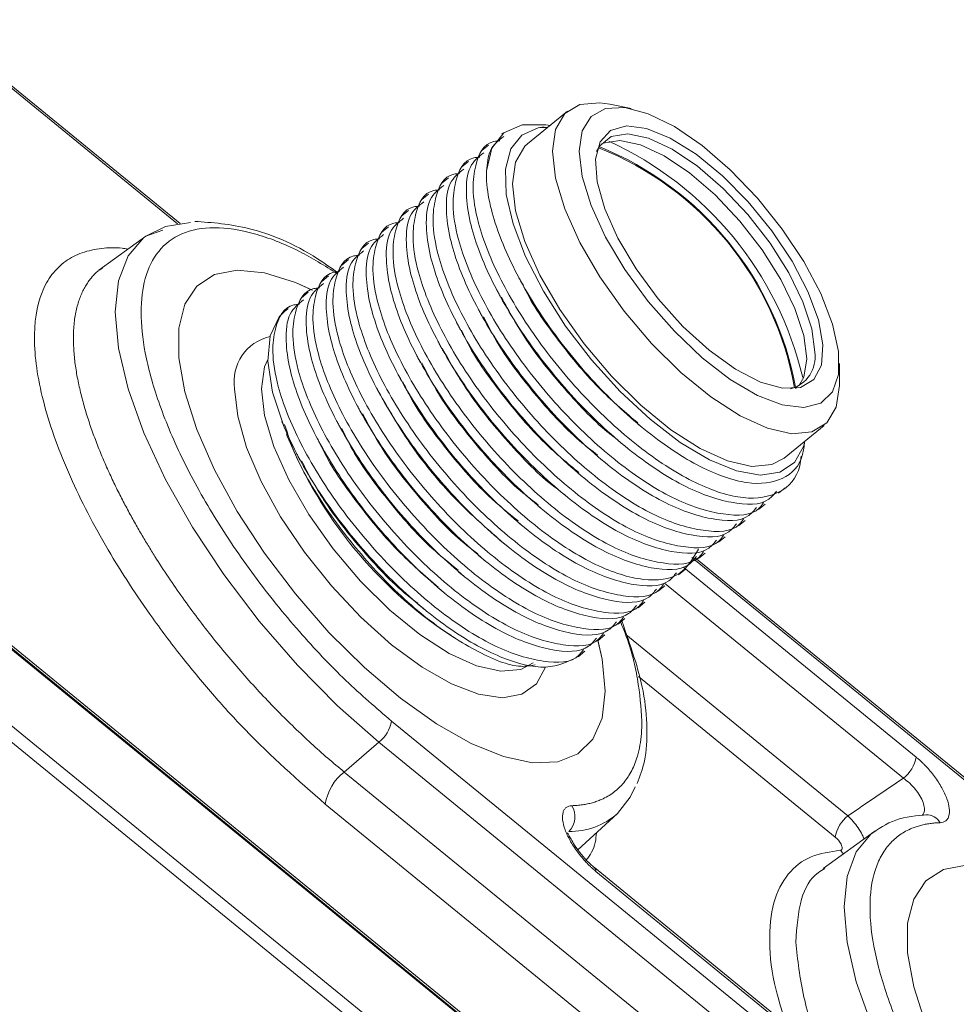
# Model space of a CAD drawing. Header units: millimetres. Extents: x 0 to 420, y 0 to 297.
# Tile 45 of 64: x 374 to 386, y 183 to 196. Entities that reach past the tile are written whole.
import ezdxf

# ---------------------------------------------------------------- set-up
doc = ezdxf.new("R2010")
doc.units = ezdxf.units.MM

msp = doc.modelspace()

# ---------------------------------------------------------------- linework, layer by layer
at = {"color": 7, "linetype": 'Continuous', "lineweight": 15}
for p, q in [((376.04723174, 193.22978748), (372.74350887, 195.92741204)), ((382.02071512, 194.74902317), (381.73785708, 194.80674784)), ((381.17848411, 194.71619299), (380.64815558, 194.2831581)), ((380.79110715, 194.4945353), (380.91079893, 194.4976185)), ((380.32676479, 194.42417181), (380.30934233, 194.40994567)), ((380.13254684, 194.26558493), (380.04417543, 194.19342607)), ((379.86737994, 194.04906534), (379.77901381, 193.97691078)), ((379.60221831, 193.83255004), (379.51384691, 193.76039119)), ((379.33705142, 193.61603045), (379.24868528, 193.54387589)), ((379.07188452, 193.39951086), (378.98351838, 193.3273563)), ((378.80672289, 193.18299557), (378.71835148, 193.11083671)), ((375.59385809, 193.06116282), (374.97372517, 192.61149084)), ((375.82035525, 193.13795925), (375.59480113, 193.06184658)), ((378.54155599, 192.96647597), (378.45318986, 192.89432141)), ((378.27638909, 192.74995638), (378.18802296, 192.67780182)), ((375.02014465, 192.63087557), (374.96512721, 192.60227653)), ((378.01122746, 192.53344109), (377.92285606, 192.46128223)), ((377.74606057, 192.31692149), (377.65769443, 192.24476694)), ((377.48089367, 192.1004019), (377.43146069, 192.06003785)), ((384.77860995, 191.08280137), (384.77860995, 191.37148842)), ((377.39396053, 190.60636888), (377.40099378, 190.58783116)), ((377.4027218, 190.5884721), (377.42408499, 190.52940048)), ((377.4561482, 190.44259679), (377.46793351, 190.4115701)), ((384.04771511, 190.11979082), (384.57804364, 190.55282571)), ((383.97161371, 189.65420851), (384.05998511, 189.72636737)), ((383.70645208, 189.43769322), (383.79481822, 189.50984778)), ((383.44128518, 189.22117363), (383.52965132, 189.29332818)), ((383.17611828, 189.00465403), (383.26448969, 189.07681289)), ((387.84076289, 184.74147398), (382.86986875, 188.80041192)), ((382.91095666, 188.78813874), (382.99932279, 188.8602933)), ((382.64578976, 188.57161915), (382.73415589, 188.64377371)), ((372.92573604, 188.36261119), (392.72472916, 172.19592527)), ((382.38062286, 188.35509956), (382.46899426, 188.42725841)), ((392.72774266, 172.15848865), (372.92874954, 188.32517457)), ((372.93807453, 188.30052173), (392.73706765, 172.13383582)), ((382.11546123, 188.13858426), (382.20382737, 188.21073882)), ((381.85029433, 187.92206467), (381.93866574, 187.99422353)), ((379.61842378, 187.77791012), (379.68928317, 187.73306648)), ((381.58512744, 187.70554508), (381.67349884, 187.77770393)), ((381.31996054, 187.48902548), (381.40833194, 187.56118434)), ((392.73706765, 171.12358243), (372.93807453, 187.29026834)), ((372.84968732, 187.14593654), (392.64868044, 170.97925063)), ((378.84775285, 186.636313), (388.49976048, 178.75505485)), ((378.22182473, 185.96147748), (378.68022966, 186.35539696)), ((378.68022966, 186.35539696), (388.33223729, 178.47413881)), ((378.22182473, 185.96147748), (387.87383236, 178.08021933)), ((377.97057683, 185.5363593), (387.62258446, 177.65510115)), ((381.31582488, 184.93142981), (381.83979977, 185.41189502)), ((385.24586572, 185.17990468), (384.56178022, 184.6838674)), ((385.77523014, 181.23247443), (381.53497796, 184.69481339)), ((385.79388539, 181.18317307), (381.5536332, 184.64551203))]:
    msp.add_line(p, q, dxfattribs=at)
at = {"color": 8, "linetype": 'Continuous', "lineweight": 15}
for p, q in [((372.76214305, 195.88060963), (376.01400949, 193.22532796)), ((382.82387073, 188.80390259), (387.8227135, 184.72214345)), ((382.7191042, 188.67078365), (385.79388539, 186.16009933)), ((382.46128666, 188.46360094), (385.6263622, 185.87918759)), ((384.89221678, 185.38158252), (381.9516575, 187.78266918)), ((382.12025017, 187.2248277), (384.72471994, 185.09817183))]:
    msp.add_line(p, q, dxfattribs=at)
at = {"color": 7, "linetype": 'Continuous', "lineweight": 15, "flags": 128}
for points in [[(384.77860995, 191.08280137), (384.73708477, 190.79414093), (384.61431627, 190.58591808), (384.41567817, 190.46722469), (384.14984746, 190.44325106), (383.8284356, 190.51504944), (383.46550381, 190.67947814), (383.0769046, 190.92934786), (382.67962314, 191.25374438), (382.29102393, 191.6384889), (381.92808688, 192.06676172), (381.60668028, 192.51985086), (381.34084957, 192.97794773), (381.14220621, 193.42103765), (381.01944297, 193.82974718), (380.97791252, 194.18622593), (381.01944297, 194.47487777), (381.14220621, 194.68310922), (381.34084957, 194.80179831), (381.60668028, 194.82577194), (381.73785708, 194.80674784)], [(381.33146663, 194.18622163), (381.37175902, 194.45581103), (381.49076591, 194.646989), (381.68291339, 194.75081426), (381.93921892, 194.762432), (382.24770224, 194.68130189), (382.59393333, 194.51121512), (382.96172253, 194.26012665), (383.33387921, 193.93977221), (383.6929967, 193.56513496), (384.02228476, 193.15373132), (384.30634398, 192.72479799), (384.53189284, 192.29839718), (384.68838409, 191.89446172), (384.76850525, 191.53187455), (384.76850525, 191.22759981), (384.68838409, 190.99585702), (384.53189284, 190.84748455), (384.30634398, 190.78942344), (384.02228476, 190.824382), (383.6929967, 190.95073694), (383.33387921, 191.16256787), (382.96172253, 191.44997565), (382.59393333, 191.79951697), (382.24770224, 192.19485384), (381.93921892, 192.61749787), (381.68291339, 193.04768345), (381.49076591, 193.46530553), (381.37175902, 193.85082718), (381.33146663, 194.18622163)], [(380.10603647, 193.9245734), (380.17607927, 194.22384954), (380.3351204, 194.43085465), (380.57625832, 194.53658311), (380.88900901, 194.53644698), (380.95118088, 194.5252558)], [(380.79110715, 194.4945353), (380.57265477, 194.39873515), (380.42561495, 194.21455022), (380.35589353, 193.9493949), (380.36629853, 193.61393559), (380.45641376, 193.2216564), (380.62260932, 192.78834725), (380.85819967, 192.3314372), (381.15371756, 191.86928903), (381.49726706, 191.42050669), (381.87503453, 191.00313955), (382.27182077, 190.63397264), (382.67166792, 190.32785557), (383.05849697, 190.0971003), (383.41674518, 189.95098643), (383.73199834, 189.89539983), (383.99158605, 189.93256584), (384.18505589, 190.06099337), (384.30463703, 190.2755178), (384.32299198, 190.34456568)], [(383.05503566, 191.54765481), (382.7072504, 191.86482317), (382.37821522, 192.23126708), (382.08566868, 192.62722909), (381.84537896, 193.03136922), (381.67030095, 193.42189622), (381.56987555, 193.77775482), (381.54951862, 194.07976127), (381.61032072, 194.31163565), (381.74901019, 194.46087931), (381.95810597, 194.51944584), (382.22633905, 194.4841754), (382.53924779, 194.3569667), (382.87996292, 194.1446866), (383.23011367, 193.85877422), (383.57082879, 193.51463872), (383.88373753, 193.1308419), (384.15197061, 192.72806582), (384.36106639, 192.32802881), (384.4997506, 191.95229822), (384.56055796, 191.62112475), (384.54019577, 191.35236713), (384.43977036, 191.16051141), (384.26469762, 191.05589679), (384.0244079, 191.04416939), (383.73185609, 191.12596406), (383.40282091, 191.29686146), (383.05503566, 191.54765481)], [(384.45157675, 191.52305472), (384.4120272, 191.83159713), (384.29551224, 192.18809013), (384.10830647, 192.57332405), (383.86050935, 192.9665231), (383.56547614, 193.34649385), (383.23911729, 193.6927479), (382.89901856, 193.98662464), (382.56351911, 194.21227626), (382.2507052, 194.35754107), (381.97744611, 194.41458019), (381.75846689, 194.38032926), (381.60556866, 194.25663188), (381.56422787, 194.18190526)], [(384.04771511, 190.11979082), (383.88534965, 190.0341898), (383.61951894, 190.01021618), (383.29810707, 190.08201456), (382.93517529, 190.24644325), (382.54657608, 190.49631297), (382.14929461, 190.8207095), (381.7606954, 191.20545401), (381.39775835, 191.63372684), (381.07635175, 192.08681597), (380.81052104, 192.54491284), (380.61187768, 192.98800276), (380.48911445, 193.3967123), (380.447584, 193.75319105), (380.48911445, 194.04184288), (380.61187768, 194.25007433), (380.64815558, 194.2831581)], [(384.34550894, 191.43644602), (384.30595939, 191.74498843), (384.18944443, 192.10148143), (384.00223866, 192.48671535), (383.75444153, 192.8799144), (383.45940833, 193.25988515), (383.13304947, 193.6061392), (382.79295075, 193.90001594), (382.4574513, 194.12566756), (382.14463739, 194.27093238), (381.87137829, 194.3279715), (381.65239381, 194.29372486), (381.62320711, 194.27980598)], [(375.59385809, 193.06116282), (375.8547945, 193.18965452), (376.18738055, 193.23907337)], [(381.67618043, 187.0339125), (381.63549819, 186.67688121), (381.51461576, 186.39656689), (381.31701026, 186.20102509), (381.04837152, 186.09588954), (380.71642294, 186.08417861), (380.33072132, 186.16622221), (379.90235129, 186.33967905), (379.44364606, 186.5995453), (378.96779761, 186.93834383), (378.48849311, 187.34633937), (378.01952513, 187.81178802), (377.57438592, 188.32129427), (377.16587759, 188.86020678), (376.80575384, 189.41302272), (376.50437753, 189.96383083), (376.27040984, 190.49680182), (376.11059426, 190.99658407), (376.02951953, 191.44881119), (376.02951953, 191.84046766), (376.11059426, 192.16029313), (376.27040984, 192.39908349), (376.50437753, 192.54996614), (376.80575384, 192.60860214), (377.16587759, 192.57330661), (377.57438592, 192.44509597), (377.80047215, 192.34361094)], [(377.78694301, 192.35022358), (377.57438592, 192.44509597), (377.16587759, 192.57330661), (376.80575384, 192.60860214), (376.50437753, 192.54996614), (376.27040984, 192.39908349), (376.11059426, 192.16029313), (376.02951953, 191.84046766), (376.02951953, 191.44881119), (376.11059426, 190.99658407), (376.27040984, 190.49680182), (376.50437753, 189.96383083), (376.80575384, 189.41302272), (377.16587759, 188.86020678), (377.57438592, 188.32129427), (378.01952513, 187.81178802), (378.48849311, 187.34633937), (378.96779761, 186.93834383), (379.44364606, 186.5995453), (379.90235129, 186.33967905), (380.33072132, 186.16622221), (380.71642294, 186.08417861), (381.04837152, 186.09588954), (381.31701026, 186.20102509), (381.51461576, 186.39656689), (381.63549819, 186.67688121), (381.67618043, 187.0339125), (381.67618043, 187.0339125)], [(377.42408499, 190.52940048), (377.27153447, 190.99412757), (377.20899381, 191.40382267), (377.2391973, 191.74056693), (377.36082257, 191.98962484), (377.43146069, 192.06003785)], [(384.23938844, 191.07582337), (384.30595939, 191.19249125), (384.34550894, 191.43644602)], [(381.67618043, 187.0339125), (381.63549819, 187.45737691), (381.57959566, 187.71106059)], [(381.58129734, 187.70448394), (381.63549819, 187.45737691), (381.67618043, 187.0339125)], [(381.83979977, 185.41189502), (382.00969371, 185.62718697), (382.07430483, 185.76333923)], [(385.24586572, 185.17990468), (385.20290228, 185.14653362), (385.19776563, 185.14222887)], [(386.45776147, 181.53176457), (386.15638516, 182.08257268), (385.92241747, 182.61554368), (385.76260189, 183.11532592), (385.68152189, 183.56755735), (385.68152189, 183.95921382), (385.76260189, 184.27903498), (385.92241747, 184.51782534), (386.15638516, 184.66870799), (386.45776147, 184.727344)], [(386.45776147, 184.727344), (386.15638516, 184.66870799), (385.92241747, 184.51782534), (385.76260189, 184.27903498), (385.68152189, 183.95921382), (385.68152189, 183.56755735), (385.76260189, 183.11532592), (385.92241747, 182.61554368), (386.15638516, 182.08257268), (386.45776147, 181.53176457)]]:
    msp.add_lwpolyline(points, dxfattribs=at)
at = {"color": 8, "linetype": 'Continuous', "lineweight": 15, "flags": 128}
for points in [[(378.68022966, 186.35539696), (378.13389587, 186.83660661), (377.60101219, 187.37617219), (377.0947021, 187.96081437), (376.62743052, 188.57613132), (376.21070883, 189.20697294), (375.8547945, 189.83780649), (375.56844881, 190.45310373), (375.35873136, 191.03770226), (375.2307946, 191.5772184), (375.18779955, 192.05836126), (375.2307946, 192.46928538), (375.35873136, 192.79987035), (375.56844881, 193.04198316), (375.59385809, 193.06116282)], [(377.20815615, 191.42702831), (377.165709, 191.3281467), (377.12417855, 191.03949487)], [(380.88673835, 187.35502769), (380.88496818, 187.34913538), (380.76676735, 187.12753541), (380.57482006, 186.99109037), (380.31650203, 186.94504236), (380.00174409, 186.99116642), (379.64263714, 187.12768458), (379.25298426, 187.34935194), (378.84775285, 187.64765458), (378.4425267, 188.01112361), (378.05287382, 188.42579121), (377.69376687, 188.87572402), (377.37900366, 189.34362966), (377.12068563, 189.81153211), (376.92873834, 190.26144273), (376.81053751, 190.67607431), (376.77062971, 191.03949487)], [(377.12417855, 191.03949487), (377.165709, 190.68301612), (377.28847223, 190.27430658), (377.4871156, 189.83121666), (377.75294631, 189.37311979), (378.07435291, 188.92003066), (378.43728996, 188.49175783), (378.82588917, 188.10701332), (379.22317063, 187.78261679), (379.61176984, 187.53274707), (379.97470162, 187.36831838), (380.29611349, 187.29652), (380.5619442, 187.32049362), (380.72430967, 187.40609464)], [(385.19776563, 185.14222887), (385.00277324, 184.90484965), (384.88078972, 184.57915857), (384.83980718, 184.17710311), (384.88078972, 183.70811551), (385.00277324, 183.18321539), (385.20290228, 182.61470436), (385.4764722, 182.01593805), (385.81706615, 181.4009648)], [(384.79244992, 184.92623452), (384.82029845, 184.8909711), (384.83180454, 184.87966266)]]:
    msp.add_lwpolyline(points, dxfattribs=at)
at = {"color": 7, "linetype": 'Continuous', "lineweight": 15}
for centre, radius, start, end in [((380.03143658, 190.30996002), 4.21903827, 10.131397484, 68.334719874), ((379.99047562, 190.27987257), 4.27949076, 10.194483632, 67.932384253), ((379.81429755, 190.13029953), 4.60167518, 13.273126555, 65.471049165), ((384.02373215, 191.45687295), 0.43293305, 284.437360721, 8.793189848), ((382.82715944, 192.5927843), 5.78610386, 202.146408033, 236.319658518), ((378.40022282, 186.71278687), 0.45401693, 308.0778893, 350.302965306), ((385.34635645, 186.23657802), 0.45401668, 308.077740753, 350.302342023), ((378.63545488, 185.43021534), 0.67329738, 127.903616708, 170.929598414), ((381.00372454, 185.37015971), 0.27373548, 314.446554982, 32.028468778), ((385.1679549, 185.0274192), 0.44884648, 127.902970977, 170.930516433)]:
    msp.add_arc(centre, radius, start, end, dxfattribs=at)
at = {"color": 8, "linetype": 'Continuous', "lineweight": 15}
for centre, radius, start, end in [((377.37174245, 191.13572949), 0.6087673, 102.851073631, 189.095536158), ((381.21477923, 186.11614058), 0.94160103, 268.821073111, 311.589173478), ((385.92916141, 185.18502457), 0.21073419, 29.965865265, 91.320904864), ((381.49456179, 184.65142325), 0.05936645, 354.285488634, 45.853215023)]:
    msp.add_arc(centre, radius, start, end, dxfattribs=at)
at = {"color": 7, "linetype": 'Continuous', "lineweight": 15}
for points, knots in [([(380.90980848, 194.49681205), (380.90611453, 194.49777192), (380.85921989, 194.50995741), (380.82376719, 194.5019302), (380.79110715, 194.4945353)], [0, 0, 0, 0, 0.0787713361, 1, 1, 1, 1]), ([(380.33424585, 194.3807549), (380.26453001, 194.32863118), (380.13567205, 194.23228927), (380.1153594, 194.02137638), (380.10603647, 193.9245734)], [0, 0, 0, 0, 0.5410285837, 1, 1, 1, 1]), ([(384.27359061, 190.14675246), (384.26796004, 190.10257131), (384.23911909, 189.8762663), (384.01001038, 189.63268287), (383.53329634, 189.54847407), (382.88899334, 189.75246549), (382.16231545, 190.21076721), (381.43008956, 190.87320564), (380.7730155, 191.66179047), (380.26536202, 192.48889187), (379.98976379, 193.18410918), (379.91016531, 193.6826823), (379.96235843, 194.06672209), (380.07450332, 194.30695927), (380.25423915, 194.32086122), (380.28018198, 194.32286781)], [0, 0, 0, 0, 0.0226192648, 0.1158605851, 0.2091024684, 0.3023413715, 0.395582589, 0.4888218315, 0.5820604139, 0.6753016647, 0.7685404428, 0.8355930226, 0.8910293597, 0.9842713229, 1, 1, 1, 1]), ([(383.77561506, 189.53158393), (383.75713852, 189.50500481), (383.65389766, 189.35648937), (383.25479316, 189.34705192), (382.62739997, 189.53190051), (381.89619093, 189.99533146), (381.1651797, 190.65639598), (380.50777811, 191.44534728), (380.00022021, 192.27235653), (379.72460072, 192.96759959), (379.64499858, 193.46616155), (379.69718822, 193.85020037), (379.80935192, 194.09045221), (379.98907419, 194.10434321), (380.01501508, 194.10634822)], [0, 0, 0, 0, 0.0224712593, 0.1255620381, 0.2286495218, 0.3317395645, 0.4348274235, 0.5379145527, 0.6410046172, 0.7440919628, 0.8182271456, 0.8795190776, 0.9826099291, 1, 1, 1, 1]), ([(380.06907895, 194.16423531), (380.00084874, 194.11082651), (379.85794018, 193.99896149), (379.82489414, 193.65230078), (379.8866325, 193.17169884), (380.12753627, 192.51677922), (380.61168023, 191.69292136), (381.25420043, 190.8938481), (381.98057147, 190.2125117), (382.71579798, 189.72085917), (383.36117512, 189.49912233), (383.79185297, 189.49071412), (383.91520505, 189.64420683), (383.94670492, 189.68340358)], [0, 0, 0, 0, 0.07054535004, 0.14775762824, 0.21159503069, 0.31896522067, 0.42633605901, 0.53370346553, 0.64107275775, 0.74844055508, 0.85580829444, 0.96317840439, 1, 1, 1, 1]), ([(383.51044816, 189.31506434), (383.49197361, 189.28848684), (383.3887438, 189.13998041), (382.98961931, 189.13052656), (382.3622411, 189.31538754), (381.63103027, 189.77881708), (380.90001115, 190.43987491), (380.24261177, 191.22882815), (379.73505279, 192.05583651), (379.45943516, 192.7510811), (379.37982853, 193.24963932), (379.43203366, 193.6336909), (379.54417464, 193.87392424), (379.72391061, 193.88782632), (379.74985345, 193.88983292)], [0, 0, 0, 0, 0.02247124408, 0.12556203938, 0.22864950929, 0.33173955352, 0.43482742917, 0.53791455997, 0.64100462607, 0.74409197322, 0.8182271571, 0.87951907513, 0.98260994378, 1, 1, 1, 1]), ([(379.80391732, 193.94772002), (379.7356842, 193.89430883), (379.59276952, 193.78243877), (379.55973649, 193.43578886), (379.62146186, 192.9551761), (379.8623683, 192.30025864), (380.34652188, 191.47640899), (380.98903169, 190.67732686), (381.71540361, 189.99599122), (382.45063702, 189.50434452), (383.0960168, 189.28260977), (383.52668106, 189.27419044), (383.65004132, 189.42768982), (383.68154329, 189.46688829)], [0, 0, 0, 0, 0.0705453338, 0.1477576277, 0.2115950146, 0.3189652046, 0.4263360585, 0.533703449, 0.6410727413, 0.7484405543, 0.8558082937, 0.9631783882, 1, 1, 1, 1]), ([(380.10603647, 193.9245734), (380.10556795, 193.89423024), (380.10338624, 193.75293349), (380.15772567, 193.37770344), (380.39874546, 192.72120259), (380.88330752, 191.89762373), (381.51990972, 191.10678745), (382.23499736, 190.43800807), (382.94599267, 189.96891465), (383.5782924, 189.74953969), (384.04860289, 189.81073761), (384.28526377, 190.04444231), (384.31160505, 190.28077522), (384.31828734, 190.34072846)], [0, 0, 0, 0, 0.018178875, 0.0846522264, 0.1957552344, 0.3068608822, 0.4176830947, 0.5276218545, 0.637592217, 0.7464267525, 0.8552156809, 0.9632709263, 1, 1, 1, 1]), ([(379.53875043, 193.73120042), (379.47052021, 193.67779163), (379.32761166, 193.5659266), (379.29456561, 193.2192659), (379.35630397, 192.73866396), (379.59720774, 192.08374433), (380.08135172, 191.25988649), (380.72387183, 190.46081315), (381.45024322, 189.77947703), (382.18546843, 189.28782345), (382.83085038, 189.06609058), (383.26151413, 189.05767082), (383.38487441, 189.21117022), (383.41637639, 189.25036869)], [0, 0, 0, 0, 0.07054535, 0.1477576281, 0.2115950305, 0.3189652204, 0.4263360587, 0.5337034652, 0.6410727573, 0.7484405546, 0.8558082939, 0.9631783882, 1, 1, 1, 1]), ([(383.24528653, 189.09854904), (383.22680999, 189.07196992), (383.12356914, 188.92345449), (382.72446465, 188.91401705), (382.09707141, 189.09886559), (381.36586252, 189.56229668), (380.63485071, 190.2233607), (379.97745127, 191.01231389), (379.46988524, 191.83931629), (379.19426489, 192.53455865), (379.11467053, 193.0331271), (379.16686272, 193.41716794), (379.27900791, 193.65740478), (379.45874373, 193.67130674), (379.48468656, 193.67331333)], [0, 0, 0, 0, 0.0224712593, 0.125562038, 0.2286495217, 0.3317395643, 0.4348274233, 0.5379145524, 0.6410046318, 0.7440919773, 0.8182271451, 0.879519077, 0.982609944, 1, 1, 1, 1]), ([(382.98011963, 188.88202945), (382.96164507, 188.85545195), (382.8584152, 188.70694545), (382.45929259, 188.69749321), (381.83190594, 188.88234716), (381.10069514, 189.34577669), (380.36968435, 190.00684156), (379.71228275, 190.79579285), (379.20472447, 191.62280179), (378.92910636, 192.31804599), (378.84950061, 192.81660492), (378.90170279, 193.20065413), (379.01385608, 193.4408974), (379.19357871, 193.45478868), (379.21951966, 193.45679374)], [0, 0, 0, 0, 0.0224712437, 0.1255620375, 0.2286495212, 0.3317395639, 0.4348274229, 0.5379145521, 0.6410046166, 0.7440919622, 0.8182271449, 0.879519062, 0.9826099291, 1, 1, 1, 1]), ([(379.2735888, 193.51468513), (379.20535567, 193.46127393), (379.06244097, 193.34940386), (379.02940806, 193.00275405), (379.09113297, 192.5221409), (379.33204222, 191.86722589), (379.81618428, 191.04336643), (380.45870575, 190.24429424), (381.18507365, 189.56295514), (381.92031156, 189.07131224), (382.56567725, 188.84956577), (382.99635772, 188.84115979), (383.11970966, 188.99465238), (383.1512095, 189.0338491)], [0, 0, 0, 0, 0.070545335, 0.1477576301, 0.2115950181, 0.3189652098, 0.4263360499, 0.5337034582, 0.6410727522, 0.7484405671, 0.8558082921, 0.9631784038, 1, 1, 1, 1]), ([(379.0084219, 193.29816554), (378.94018878, 193.24475435), (378.7972741, 193.13288429), (378.76424107, 192.78623438), (378.82596644, 192.30562162), (379.06687287, 191.65070416), (379.55102646, 190.82685451), (380.19353627, 190.02777238), (380.91990818, 189.34643675), (381.6551416, 188.85479004), (382.30052137, 188.63305529), (382.73118564, 188.62463596), (382.85454589, 188.77813534), (382.88604787, 188.81733381)], [0, 0, 0, 0, 0.0705453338, 0.1477576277, 0.2115950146, 0.3189652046, 0.4263360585, 0.533703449, 0.6410727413, 0.7484405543, 0.8558082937, 0.9631783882, 1, 1, 1, 1]), ([(378.14156659, 192.57220048), (378.05026616, 192.6370995), (377.63933689, 192.92920002), (376.95783376, 193.2053805), (376.47522467, 193.2392693), (376.24152344, 193.2556798)], [0, 0, 0, 0, 0.12840571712, 0.57793447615, 1, 1, 1, 1]), ([(382.91135178, 188.91505958), (382.84002901, 188.78969909), (382.69297984, 188.53123807), (382.20251896, 188.47061588), (381.56449624, 188.66860801), (380.83613759, 189.12851905), (380.10435422, 189.79051967), (379.44715966, 190.57922024), (378.93954563, 191.40629651), (378.66394193, 192.10152391), (378.5843327, 192.60008534), (378.63653842, 192.9841362), (378.74867921, 193.22436977), (378.92841518, 193.23827184), (378.95435803, 193.24027844)], [0, 0, 0, 0, 0.0903532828, 0.1862851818, 0.2822140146, 0.3781452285, 0.4740744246, 0.5700029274, 0.6659341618, 0.761862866, 0.8308499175, 0.8878855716, 0.9838175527, 1, 1, 1, 1]), ([(378.743255, 193.08164594), (378.67502479, 193.02823715), (378.53211623, 192.91637212), (378.49907019, 192.56971142), (378.56080855, 192.08910948), (378.80171231, 191.43418985), (379.2858563, 190.61033201), (379.92837641, 189.81125867), (380.65474779, 189.12992256), (381.38997301, 188.63826897), (382.03535495, 188.4165361), (382.46601871, 188.40811634), (382.58937899, 188.56161574), (382.62088097, 188.60081421)], [0, 0, 0, 0, 0.07054535, 0.1477576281, 0.2115950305, 0.3189652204, 0.4263360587, 0.5337034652, 0.6410727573, 0.7484405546, 0.8558082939, 0.9631783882, 1, 1, 1, 1]), ([(382.44979111, 188.44899457), (382.43131457, 188.42241544), (382.32807371, 188.27390001), (381.92896922, 188.26446257), (381.30157599, 188.44931111), (380.5703671, 188.9127422), (379.83935529, 189.57380622), (379.18195585, 190.36275941), (378.67438982, 191.18976181), (378.39876946, 191.88500417), (378.3191751, 192.38357262), (378.3713673, 192.76761346), (378.48351248, 193.0078503), (378.6632483, 193.02175226), (378.68919113, 193.02375885)], [0, 0, 0, 0, 0.0224712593, 0.125562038, 0.2286495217, 0.3317395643, 0.4348274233, 0.5379145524, 0.6410046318, 0.7440919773, 0.8182271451, 0.879519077, 0.982609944, 1, 1, 1, 1]), ([(382.18462421, 188.23247497), (382.16614966, 188.20589748), (382.06291985, 188.05739104), (381.66379536, 188.0479372), (381.03641715, 188.23279817), (380.30520632, 188.69622771), (379.57418721, 189.35728555), (378.9167878, 190.14623877), (378.40922892, 190.9732472), (378.13361096, 191.66849153), (378.05400518, 192.16705044), (378.10620736, 192.55109965), (378.21836065, 192.79134292), (378.39808329, 192.80523421), (378.42402424, 192.80723926)], [0, 0, 0, 0, 0.0224712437, 0.1255620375, 0.2286495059, 0.3317395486, 0.4348274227, 0.5379145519, 0.6410046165, 0.7440919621, 0.8182271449, 0.879519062, 0.9826099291, 1, 1, 1, 1]), ([(378.47809337, 192.86513065), (378.40986025, 192.81171945), (378.26694555, 192.69984938), (378.23391264, 192.35319957), (378.29563754, 191.87258642), (378.5365468, 191.21767141), (379.02068885, 190.39381196), (379.66321032, 189.59473976), (380.38957823, 188.91340066), (381.12481614, 188.42175776), (381.77018183, 188.20001129), (382.2008623, 188.19160531), (382.32421424, 188.3450979), (382.35571407, 188.38429462)], [0, 0, 0, 0, 0.070545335, 0.1477576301, 0.2115950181, 0.3189652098, 0.4263360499, 0.5337034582, 0.6410727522, 0.7484405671, 0.8558082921, 0.9631784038, 1, 1, 1, 1]), ([(378.21292648, 192.64861106), (378.14469355, 192.59520003), (378.00177928, 192.48333031), (377.96874317, 192.1366778), (378.03048063, 191.65607516), (378.27137437, 191.00114703), (378.75553187, 190.17730073), (379.39804062, 189.37821772), (380.12441282, 188.69688232), (380.85964616, 188.20523555), (381.50502595, 187.98350082), (381.93569022, 187.97508148), (382.05905047, 188.12858086), (382.09055244, 188.16777933)], [0, 0, 0, 0, 0.0705453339, 0.1477576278, 0.2115950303, 0.3189652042, 0.4263360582, 0.5337034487, 0.641072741, 0.7484405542, 0.8558082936, 0.9631783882, 1, 1, 1, 1]), ([(381.91946258, 188.01595968), (381.90098604, 187.98938056), (381.79774518, 187.84086512), (381.39864087, 187.83142783), (380.77124682, 188.01627568), (380.04004093, 188.47970939), (379.30901778, 189.14076374), (378.65162969, 189.92972661), (378.14406064, 190.75672637), (377.86844106, 191.45196939), (377.78884655, 191.95053772), (377.84103878, 192.33457858), (377.95318396, 192.57481541), (378.13291978, 192.58871737), (378.15886261, 192.59072396)], [0, 0, 0, 0, 0.0224712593, 0.1255620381, 0.2286495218, 0.3317395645, 0.4348274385, 0.5379145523, 0.6410046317, 0.7440919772, 0.818227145, 0.879519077, 0.982609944, 1, 1, 1, 1]), ([(377.94775958, 192.43209146), (377.87952937, 192.37868267), (377.73662081, 192.26681764), (377.70357476, 191.92015694), (377.76531312, 191.439555), (378.00621689, 190.78463538), (378.49036085, 189.96077751), (379.13288106, 189.16170425), (379.85925209, 188.48036785), (380.5944786, 187.98871533), (381.23985575, 187.76697849), (381.67053359, 187.75857028), (381.79388567, 187.91206298), (381.82538555, 187.95125974)], [0, 0, 0, 0, 0.07054535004, 0.14775762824, 0.21159503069, 0.31896522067, 0.42633605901, 0.53370346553, 0.64107275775, 0.74844055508, 0.85580829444, 0.96317840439, 1, 1, 1, 1]), ([(380.53569725, 192.50909509), (380.54056725, 192.49979339), (380.55372831, 192.4746558), (380.56707554, 192.44913476), (380.57548388, 192.4330573)], [0, 0, 0, 0, 0.3700311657, 1, 1, 1, 1]), ([(382.11009278, 190.58603226), (381.94727787, 190.72305516), (381.57033781, 191.04028301), (381.05178839, 191.67080742), (380.69446542, 192.17441863), (380.59064322, 192.41076524), (380.58338114, 192.42729706)], [0, 0, 0, 0, 0.2703787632, 0.6259659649, 0.9738373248, 1, 1, 1, 1]), ([(381.65429568, 187.79944009), (381.63581914, 187.77286096), (381.53257829, 187.62434553), (381.1334738, 187.61490809), (380.50608057, 187.79975663), (379.77487167, 188.26318772), (379.04385986, 188.92425174), (378.38646042, 189.71320493), (377.87889439, 190.54020733), (377.60327404, 191.23544969), (377.52367968, 191.73401815), (377.57587187, 192.11805898), (377.68801706, 192.35829582), (377.86775288, 192.37219778), (377.89369571, 192.37420437)], [0, 0, 0, 0, 0.0224712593, 0.125562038, 0.2286495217, 0.3317395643, 0.4348274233, 0.5379145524, 0.6410046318, 0.7440919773, 0.8182271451, 0.879519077, 0.982609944, 1, 1, 1, 1]), ([(380.2382564, 192.35377659), (380.24698805, 192.33710719), (380.26445052, 192.30376999), (380.28212097, 192.27002366), (380.29095577, 192.25315129)], [0, 0, 0, 0, 0.5000238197, 1, 1, 1, 1]), ([(381.38912879, 187.58292049), (381.37065424, 187.556343), (381.26742443, 187.40783656), (380.86829994, 187.39838272), (380.24092173, 187.58324369), (379.5097109, 188.04667324), (378.77869178, 188.70773107), (378.12129239, 189.4966843), (377.61373342, 190.32369266), (377.33811578, 191.01893725), (377.25850915, 191.51749548), (377.31071428, 191.90154706), (377.42285527, 192.14178039), (377.60259123, 192.15568247), (377.62853408, 192.15768908)], [0, 0, 0, 0, 0.02247124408, 0.12556203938, 0.22864950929, 0.33173955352, 0.43482742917, 0.53791455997, 0.64100462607, 0.74409197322, 0.8182271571, 0.87951907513, 0.98260994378, 1, 1, 1, 1]), ([(377.68259795, 192.21557617), (377.61436482, 192.16216498), (377.47145013, 192.0502949), (377.43841721, 191.70364509), (377.50014212, 191.22303194), (377.74105137, 190.56811693), (378.22519343, 189.74425748), (378.8677149, 188.94518528), (379.5940828, 188.26384618), (380.32932072, 187.77220328), (380.9746864, 187.55045681), (381.40536687, 187.54205083), (381.52871881, 187.69554342), (381.56021865, 187.73474014)], [0, 0, 0, 0, 0.070545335, 0.1477576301, 0.2115950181, 0.3189652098, 0.4263360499, 0.5337034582, 0.6410727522, 0.7484405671, 0.8558082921, 0.9631784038, 1, 1, 1, 1]), ([(381.8518485, 190.35653103), (381.8331818, 190.36967414), (381.60397571, 190.53105684), (381.16806927, 190.99053192), (380.63932156, 191.63474584), (380.40596792, 192.0611365), (380.30136604, 192.25226816)], [0, 0, 0, 0, 0.0305615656, 0.3752617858, 0.7199581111, 1, 1, 1, 1]), ([(379.99393639, 192.09787328), (380.00256595, 192.08139276), (380.01982504, 192.04843178), (380.03725281, 192.01515232), (380.04596668, 191.99851262)], [0, 0, 0, 0, 0.5000008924, 1, 1, 1, 1]), ([(379.70794368, 191.92071159), (379.71667885, 191.90403359), (379.73414835, 191.87067916), (379.75182581, 191.83691564), (379.76066412, 191.82003468)], [0, 0, 0, 0, 0.5000236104, 1, 1, 1, 1]), ([(381.57713007, 190.15987954), (381.49711914, 190.22084169), (381.20369454, 190.44440857), (380.72736312, 190.97519628), (380.28419896, 191.55480137), (380.11847544, 191.88791142), (380.06630253, 191.99278079)], [0, 0, 0, 0, 0.1333141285, 0.4889037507, 0.8390971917, 1, 1, 1, 1]), ([(381.32796844, 189.92762006), (381.17711669, 190.05201506), (380.81201638, 190.35308319), (380.29499218, 190.9681666), (379.91553082, 191.49997045), (379.79637764, 191.76699505), (379.77587387, 191.8129444)], [0, 0, 0, 0, 0.24400924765, 0.59056557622, 0.92954489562, 1, 1, 1, 1]), ([(374.63590933, 191.65260151), (374.63704633, 191.62114981), (374.6393025, 191.55874), (374.64742915, 191.46205477), (374.65879059, 191.36434521), (374.67354118, 191.26556646), (374.6914078, 191.16601523), (374.71223009, 191.06588699), (374.73581982, 190.9653917), (374.76199823, 190.86472348), (374.79058678, 190.7640686), (374.82141008, 190.66360343), (374.85429554, 190.56349507), (374.88907385, 190.46390135), (374.9255792, 190.36497098), (374.96364957, 190.26684371), (375.00312685, 190.16965058), (375.0438571, 190.07351404), (375.08569067, 189.97854826), (375.12848229, 189.88485931), (375.17209121, 189.79254545), (375.21638129, 189.70169741), (375.26122098, 189.61239862), (375.30648344, 189.52472553), (375.3520465, 189.4387479), (375.39779266, 189.35452906), (375.44360911, 189.27212625), (375.48938767, 189.19159088), (375.53502471, 189.11296887), (375.58042124, 189.03630088), (375.62548234, 188.96162281), (375.67011886, 188.88896529), (375.75755336, 188.74904459), (375.8923695, 188.54184222), (376.08132861, 188.26872366), (376.27811831, 188.0003339), (376.48160382, 187.73783399), (376.69066841, 187.48228657), (376.90420975, 187.2346786), (377.12114841, 186.99590503), (377.34043156, 186.76680237), (377.56104083, 186.54802749), (377.78198535, 186.34050179), (378.00234622, 186.14377947), (378.14889911, 186.0220513), (378.22182679, 185.9614769)], [0, 0, 0, 0, 0.0210924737, 0.0418539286, 0.0622843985, 0.0823839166, 0.1021525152, 0.1215902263, 0.140697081, 0.1594731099, 0.177918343, 0.1960328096, 0.2138165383, 0.2312695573, 0.248391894, 0.2651835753, 0.2816446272, 0.2977750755, 0.313574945, 0.3290442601, 0.3441830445, 0.3589913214, 0.3734691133, 0.387616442, 0.401433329, 0.4149197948, 0.4280758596, 0.440901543, 0.4533968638, 0.4655618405, 0.4773964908, 0.4889008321, 0.5000748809, 0.5438255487, 0.5871953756, 0.6301846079, 0.6727934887, 0.7150222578, 0.756871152, 0.7983404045, 0.8394302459, 0.8801409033, 0.9204726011, 0.9604255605, 1, 1, 1, 1]), ([(379.46214853, 191.66755689), (379.47045469, 191.65168159), (379.48706593, 191.61993308), (379.50393335, 191.58770942), (379.5123665, 191.57159864)], [0, 0, 0, 0, 0.5000327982, 1, 1, 1, 1]), ([(379.17806823, 191.48681212), (379.18677045, 191.47019259), (379.20417396, 191.43695528), (379.22180151, 191.40329545), (379.23061482, 191.38646642)], [0, 0, 0, 0, 0.500026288, 1, 1, 1, 1]), ([(381.04935143, 189.70636667), (381.04899845, 189.70661181), (380.83935386, 189.85220702), (380.41793314, 190.29273224), (379.87734621, 190.93668141), (379.63269487, 191.37234933), (379.52094865, 191.57134372)], [0, 0, 0, 0, 0.00059183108, 0.35150578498, 0.70379570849, 1, 1, 1, 1]), ([(380.79078578, 189.50140336), (380.72393814, 189.55127412), (380.44421265, 189.75995944), (379.97455265, 190.2743875), (379.50450153, 190.8807514), (379.31873394, 191.24630523), (379.249897, 191.3817627)], [0, 0, 0, 0, 0.1088770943, 0.4555987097, 0.7982698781, 1, 1, 1, 1]), ([(378.93076633, 191.23649635), (378.93942394, 191.21996468), (378.95673889, 191.1869018), (378.97422318, 191.1535149), (378.9829652, 191.13682168)], [0, 0, 0, 0, 0.5000071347, 1, 1, 1, 1]), ([(380.52306373, 189.28820024), (380.3918164, 189.39435231), (380.04630953, 189.67379624), (379.54080364, 190.26554908), (379.15041119, 190.80180075), (379.02340939, 191.077368), (378.99913379, 191.13004095)], [0, 0, 0, 0, 0.2170227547, 0.5713095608, 0.9180585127, 1, 1, 1, 1]), ([(378.64767649, 191.05388907), (378.65638839, 191.03725765), (378.67381143, 191.00399628), (378.69144755, 190.97031749), (378.70026522, 190.95347885)], [0, 0, 0, 0, 0.5000223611, 1, 1, 1, 1]), ([(380.26437691, 189.05238928), (380.06664857, 189.22619237), (379.65729957, 189.58600988), (379.09964775, 190.26508146), (378.83193405, 190.7281655), (378.7007183, 190.95513901)], [0, 0, 0, 0, 0.3226740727, 0.6680191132, 1, 1, 1, 1]), ([(378.39901535, 190.80612404), (378.40734829, 190.79020358), (378.42401308, 190.75836476), (378.4409288, 190.72604214), (378.4493861, 190.7098819)], [0, 0, 0, 0, 0.5000329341, 1, 1, 1, 1]), ([(379.99285638, 188.8510836), (379.9429887, 188.88756421), (379.68090096, 189.07929396), (379.22308554, 189.5742924), (378.73981106, 190.18480136), (378.54311116, 190.56138165), (378.46757247, 190.70599983)], [0, 0, 0, 0, 0.0825720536, 0.4339708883, 0.7826277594, 1, 1, 1, 1]), ([(380.75101496, 187.38139677), (380.69096086, 187.37028026), (380.4825789, 187.33170701), (379.96206545, 187.54774917), (379.27946577, 187.9967157), (378.59175189, 188.6475014), (377.99964766, 189.39743706), (377.58779414, 190.07633094), (377.47391775, 190.43523735), (377.43249328, 190.56579562)], [0, 0, 0, 0, 0.0687639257, 0.2386042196, 0.4065454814, 0.5745617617, 0.7400138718, 0.9054256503, 1, 1, 1, 1]), ([(378.11815929, 190.61930568), (378.12683093, 190.60274392), (378.1441739, 190.56962098), (378.16174959, 190.53607046), (378.17053728, 190.51929549)], [0, 0, 0, 0, 0.5000087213, 1, 1, 1, 1]), ([(382.10635751, 190.57530146), (382.12098213, 190.56338354), (382.14161546, 190.546569), (382.16249199, 190.5295577), (382.16857153, 190.52460378)], [0, 0, 0, 0, 0.7087863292, 1, 1, 1, 1]), ([(377.42408499, 190.52940048), (377.49674656, 190.37417137), (377.6916151, 189.95786784), (378.17268278, 189.23852118), (378.8511199, 188.47280416), (379.59041494, 187.84866145), (380.30214708, 187.44872135), (380.92525647, 187.29337972), (381.18825001, 187.42459256), (381.31929146, 187.48997182)], [0, 0, 0, 0, 0.09025387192, 0.24204870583, 0.39384644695, 0.5456485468, 0.6974454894, 0.84924655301, 1, 1, 1, 1]), ([(379.73021829, 188.63748842), (379.61448271, 188.72922205), (379.28464536, 188.99065572), (378.78602307, 189.56345015), (378.37208566, 190.12585304), (378.22844017, 190.43129267), (378.19037791, 190.51222609)], [0, 0, 0, 0, 0.1880954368, 0.5360572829, 0.8770674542, 1, 1, 1, 1]), ([(377.86773325, 190.37488714), (377.87641537, 190.35830434), (377.89377912, 190.32513968), (377.91131297, 190.29166242), (377.92007964, 190.27492428)], [0, 0, 0, 0, 0.5000144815, 1, 1, 1, 1]), ([(381.85376618, 190.34847906), (381.86822274, 190.33670155), (381.89713664, 190.31314588), (381.9263011, 190.28936841), (381.94088372, 190.27747936)], [0, 0, 0, 0, 0.499986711, 1, 1, 1, 1]), ([(377.58769378, 190.18652458), (377.59637527, 190.16994788), (377.61373697, 190.13679693), (377.63131853, 190.10322566), (377.64010866, 190.08644126)], [0, 0, 0, 0, 0.50003685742, 1, 1, 1, 1]), ([(379.4675644, 188.40887374), (379.28511359, 188.56535257), (378.88877606, 188.90527122), (378.36118043, 189.55892241), (378.01787318, 190.04924816), (377.92351858, 190.26908476), (377.92284552, 190.27065291)], [0, 0, 0, 0, 0.3004419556, 0.6526494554, 0.9975222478, 1, 1, 1, 1]), ([(379.19602806, 188.19890561), (379.16271097, 188.22282111), (378.91797391, 188.39849701), (378.47163659, 188.87478167), (377.96294018, 189.50663078), (377.74626484, 189.91224511), (377.65442278, 190.08417264)], [0, 0, 0, 0, 0.0545941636, 0.4010318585, 0.7461157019, 1, 1, 1, 1]), ([(381.57675075, 190.14167723), (381.59137499, 190.12976029), (381.62062408, 190.10592591), (381.65021901, 190.08180483), (381.66501679, 190.06974404)], [0, 0, 0, 0, 0.4999893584, 1, 1, 1, 1]), ([(381.3249286, 189.91422247), (381.33910353, 189.90267455), (381.36745332, 189.87957878), (381.39597719, 189.85632796), (381.41023909, 189.84470258)], [0, 0, 0, 0, 0.50000129, 1, 1, 1, 1]), ([(381.05044725, 189.70532996), (381.06510539, 189.69338784), (381.0944227, 189.66950278), (381.12407937, 189.64532341), (381.13890821, 189.6332333)], [0, 0, 0, 0, 0.49998252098, 1, 1, 1, 1]), ([(380.79118618, 189.48397945), (380.80560076, 189.47223191), (380.83443134, 189.44873567), (380.86351052, 189.42503643), (380.87805083, 189.41318623)], [0, 0, 0, 0, 0.4999754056, 1, 1, 1, 1]), ([(380.52046116, 189.27201116), (380.53511298, 189.26007385), (380.56441693, 189.23619898), (380.59405184, 189.21204096), (380.60886945, 189.19996182)], [0, 0, 0, 0, 0.4999946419, 1, 1, 1, 1]), ([(380.26051521, 189.05121988), (380.27491934, 189.03948481), (380.30372763, 189.01601466), (380.33278345, 188.99232949), (380.34731137, 188.98048689)], [0, 0, 0, 0, 0.4999995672, 1, 1, 1, 1]), ([(379.99380468, 188.83596501), (380.00848144, 188.82400339), (380.03783497, 188.80008015), (380.06751513, 188.7758902), (380.08235521, 188.76379522)], [0, 0, 0, 0, 0.49999995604, 1, 1, 1, 1]), ([(379.72839544, 188.61965191), (379.74276154, 188.6079436), (379.7714944, 188.58452643), (379.80048867, 188.56090012), (379.81498614, 188.54908668)], [0, 0, 0, 0, 0.4999884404, 1, 1, 1, 1]), ([(379.46357625, 188.40284409), (379.47824617, 188.39088986), (379.50758668, 188.36698082), (379.53725175, 188.34280247), (379.55208464, 188.33071301)], [0, 0, 0, 0, 0.4999882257, 1, 1, 1, 1]), ([(379.19762437, 188.18697407), (379.21197747, 188.17527817), (379.24068501, 188.15188526), (379.26964138, 188.12828918), (379.28412024, 188.11649058)], [0, 0, 0, 0, 0.4999765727, 1, 1, 1, 1]), ([(382.10104174, 185.80898117), (382.13754003, 185.90517904), (382.21890656, 186.11963533), (382.2398256, 186.53591033), (382.18820022, 187.13439132), (382.00943724, 187.64338069), (381.89697724, 187.96358649)], [0, 0, 0, 0, 0.18163453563, 0.40492231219, 0.62563593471, 1, 1, 1, 1]), ([(381.23579302, 185.51533121), (381.25987035, 185.51644983), (381.30797912, 185.51868493), (381.37699858, 185.52688471), (381.44358923, 185.5386323), (381.5075348, 185.55427324), (381.56889328, 185.57371721), (381.66769026, 185.61283394), (381.79343302, 185.68584455), (381.92769753, 185.81432842), (382.03336856, 185.97562837), (382.1004372, 186.14636083), (382.13919157, 186.31376537), (382.15984471, 186.46758804), (382.1623823, 186.57973458), (382.1636525, 186.6358698)], [0, 0, 0, 0, 0.0413478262, 0.0826168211, 0.1238483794, 0.1650840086, 0.2063652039, 0.2477333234, 0.3738375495, 0.5000153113, 0.626119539, 0.7522973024, 0.8349040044, 0.9173608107, 1, 1, 1, 1]), ([(385.79388272, 186.16010203), (385.80468021, 186.15110334), (385.82623138, 186.13314247), (385.85838015, 186.10392398), (385.89022719, 186.07317035), (385.93194465, 186.03026089), (385.98243699, 185.97346825), (386.05773805, 185.87780568), (386.13888701, 185.75223506), (386.20745564, 185.60554059), (386.23978512, 185.47589006), (386.23576255, 185.39033103), (386.21366765, 185.34031837), (386.18801671, 185.3128171), (386.15460557, 185.2947131), (386.12602993, 185.29176061), (386.11172348, 185.29028244)], [0, 0, 0, 0, 0.0314098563, 0.0626922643, 0.0940131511, 0.1255378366, 0.1880097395, 0.2504432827, 0.3754489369, 0.5001306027, 0.6249036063, 0.7498329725, 0.8122675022, 0.8749683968, 0.9374027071, 1, 1, 1, 1]), ([(385.6263578, 185.87918695), (385.50474975, 185.79697457), (385.2597857, 185.63136812), (385.01532035, 185.46523925), (384.89221549, 185.38158212)], [0, 0, 0, 0, 0.4964322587, 1, 1, 1, 1]), ([(381.55363378, 184.64551163), (381.54283629, 184.65451031), (381.52128512, 184.67247118), (381.48913634, 184.70168967), (381.45728931, 184.7324433), (381.41557185, 184.77535276), (381.36507951, 184.8321454), (381.28977844, 184.92780797), (381.20862949, 185.05337859), (381.14006085, 185.20007306), (381.10773138, 185.3297236), (381.11175395, 185.41528262), (381.13384885, 185.46529528), (381.15949979, 185.49279656), (381.19291093, 185.51090056), (381.22148657, 185.51385304), (381.23579302, 185.51533121)], [0, 0, 0, 0, 0.0314098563, 0.0626922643, 0.0940131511, 0.1255378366, 0.1880097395, 0.2504432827, 0.3754489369, 0.5001306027, 0.6249036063, 0.7498329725, 0.8122675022, 0.8749683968, 0.9374027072, 1, 1, 1, 1]), ([(385.94930189, 185.39521346), (385.80213966, 185.38227147), (385.50696958, 185.35631313), (385.29055274, 185.20464394), (385.18203432, 185.12859208)], [0, 0, 0, 0, 0.4985675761, 1, 1, 1, 1]), ([(386.11172348, 185.29028244), (386.08898971, 185.28924597), (386.04356034, 185.28717476), (385.97821132, 185.2797481), (385.91501464, 185.26915971), (385.85416318, 185.25510136), (385.79560505, 185.23765375), (385.69884717, 185.20178598), (385.57389033, 185.13379873), (385.43671723, 185.01101855), (385.32627213, 184.85345587), (385.21738387, 184.59430245), (385.16138072, 184.18810249), (385.21737717, 183.69050102), (385.32625414, 183.25353223), (385.43666445, 182.91567501), (385.57387611, 182.56880735), (385.7157599, 182.25977784), (385.85297069, 181.9901506), (385.97668989, 181.7626265), (386.0666822, 181.61021645), (386.11172348, 181.53393499)], [0, 0, 0, 0, 0.0195181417, 0.0390035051, 0.0584735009, 0.0779455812, 0.0974371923, 0.1169657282, 0.1787522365, 0.2405757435, 0.3048080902, 0.3690775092, 0.5000064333, 0.6309353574, 0.6951677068, 0.7594371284, 0.8212236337, 0.8830471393, 0.9220463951, 0.9609841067, 1, 1, 1, 1]), ([(381.53651632, 184.69348885), (381.50104748, 184.72486596), (381.43252445, 184.78548411), (381.341319, 184.89259956), (381.27163289, 184.99071257), (381.22362069, 185.07189734), (381.19380706, 185.12512655), (381.17947376, 185.1547991), (381.17009275, 185.15214392), (381.16702016, 185.15127426)], [0, 0, 0, 0, 0.1879157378, 0.3630386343, 0.5254753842, 0.6745822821, 0.8111500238, 0.938145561, 1, 1, 1, 1]), ([(384.72471749, 185.09817027), (384.73032691, 185.09334692), (384.74156215, 185.08368613), (384.75805805, 185.06612145), (384.77593651, 185.04423449), (384.79382601, 185.01784106), (384.80784809, 184.98935059), (384.81524013, 184.96372405), (384.81463672, 184.94394032), (384.80793206, 184.92953983), (384.79759316, 184.92733367), (384.79244992, 184.92623618)], [0, 0, 0, 0, 0.08233030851, 0.16490124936, 0.25081963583, 0.37553604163, 0.5001683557, 0.62183082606, 0.74954700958, 0.87540823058, 1, 1, 1, 1])]:
    msp.add_open_spline(points, degree=3, knots=knots, dxfattribs=at)
at = {"color": 8, "linetype": 'Continuous', "lineweight": 15}
for points, knots in [([(378.84775285, 186.636313), (378.64551135, 186.81023278), (378.22891333, 187.16849079), (377.61091602, 187.82373083), (377.01664581, 188.55871885), (376.48635777, 189.34384183), (376.05559152, 190.12839319), (375.74774308, 190.86496203), (375.57007014, 191.51457029), (375.51330208, 192.06615543), (375.57007295, 192.52501506), (375.74773295, 192.8845305), (376.05563156, 193.11811303), (376.48620496, 193.20012636), (377.01721067, 193.11575413), (377.57447051, 192.90581573), (377.9621826, 192.66773626), (378.13288961, 192.56291149)], [0, 0, 0, 0, 0.0626032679, 0.1289567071, 0.198068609, 0.2686473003, 0.3392259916, 0.4083378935, 0.4746913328, 0.5372951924, 0.59989851, 0.6662519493, 0.7353638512, 0.8059425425, 0.8765212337, 0.9456331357, 1, 1, 1, 1]), ([(375.3560445, 192.88871516), (375.33075973, 192.89280337), (375.20458744, 192.91320372), (374.99817629, 192.90208133), (374.74403239, 192.85004225), (374.52255353, 192.73424581), (374.34235138, 192.56009584), (374.16476554, 192.24096328), (374.09757708, 191.8037176), (374.14736143, 191.26939409), (374.24221375, 190.8304858), (374.39014254, 190.36279946), (374.58443802, 189.88282766), (374.81959712, 189.39458305), (375.08333891, 188.91797216), (375.37288463, 188.45023495), (375.70372306, 187.96564293), (376.07949882, 187.46660082), (376.49102132, 186.9734259), (377.10936022, 186.29240961), (377.61173713, 185.85137978), (377.97057683, 185.5363593)], [0, 0, 0, 0, 0.0108727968, 0.0542558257, 0.1013037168, 0.1483716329, 0.1982424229, 0.248133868, 0.350780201, 0.4021932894, 0.4536262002, 0.5034978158, 0.5533884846, 0.600436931, 0.6475042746, 0.69086736, 0.734249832, 0.7865691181, 0.8361754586, 0.8829827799, 1, 1, 1, 1]), ([(374.96512947, 192.60227556), (374.95024691, 192.58897726), (374.9201192, 192.56205667), (374.8783364, 192.51653099), (374.83866201, 192.46638882), (374.80165877, 192.41107352), (374.76753311, 192.35047168), (374.73659935, 192.28435598), (374.7091509, 192.2125408), (374.68549174, 192.13484376), (374.66593908, 192.0510882), (374.65077319, 191.96114377), (374.64043526, 191.86476706), (374.63475855, 191.76222606), (374.63552331, 191.68937383), (374.63590933, 191.65260151)], [0, 0, 0, 0, 0.067116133, 0.1358674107, 0.2062536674, 0.2782747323, 0.3519304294, 0.427220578, 0.5041449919, 0.5827034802, 0.6628958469, 0.7447218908, 0.8281814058, 0.9132741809, 1, 1, 1, 1]), ([(382.16365088, 186.63587298), (382.15024173, 186.81741121), (382.12317324, 187.18387481), (382.00834632, 187.64715907), (381.89100138, 187.92189513), (381.87448136, 187.96057295)], [0, 0, 0, 0, 0.4575478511, 0.9236326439, 1, 1, 1, 1]), ([(385.6263622, 185.87918759), (385.65444878, 185.857837), (385.71044385, 185.81527119), (385.78681875, 185.73277729), (385.84846557, 185.64498402), (385.89105845, 185.55734663), (385.90856746, 185.47941454), (385.90545759, 185.42057726), (385.88648567, 185.39927655), (385.87896407, 185.39083169)], [0, 0, 0, 0, 0.1514584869, 0.3019566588, 0.4521963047, 0.601655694, 0.7512349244, 0.9013747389, 1, 1, 1, 1]), ([(385.10549037, 185.07811918), (385.09786954, 185.09554517), (385.07779387, 185.14145072), (385.02791015, 185.22131716), (384.96267442, 185.30906231), (384.9157097, 185.35740187), (384.89221678, 185.38158252)], [0, 0, 0, 0, 0.1695078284, 0.4465368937, 0.723143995, 1, 1, 1, 1]), ([(381.56080344, 185.15606531), (381.55755325, 185.11177353), (381.54637123, 184.95939083), (381.47674473, 184.86386381), (381.42735598, 184.79610282)], [0, 0, 0, 0, 0.2906614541, 1, 1, 1, 1]), ([(384.07898807, 182.61751755), (384.02803412, 182.77231973), (383.89602518, 183.17337344), (383.83563788, 183.72518673), (383.88736462, 184.24838533), (384.08017847, 184.62539459), (384.3782297, 184.86403177), (384.65682006, 184.90586721), (384.79244992, 184.92623452)], [0, 0, 0, 0, 0.1152746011, 0.298647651, 0.4820192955, 0.6619656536, 0.8354302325, 1, 1, 1, 1]), ([(384.58787439, 184.68331325), (384.55664523, 184.66593579), (384.40886159, 184.58370164), (384.24190393, 184.28428672), (384.21443352, 183.90778124), (384.19974933, 183.70652187)], [0, 0, 0, 0, 0.11088353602, 0.52472664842, 1, 1, 1, 1]), ([(384.19974933, 183.70652187), (384.22575773, 183.47222318), (384.27443668, 183.03369499), (384.43775076, 182.50072777), (384.56576911, 182.22749536), (384.57142658, 182.21542048)], [0, 0, 0, 0, 0.5230220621, 0.9789210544, 1, 1, 1, 1])]:
    msp.add_open_spline(points, degree=3, knots=knots, dxfattribs=at)

doc.saveas('drawing.dxf')
